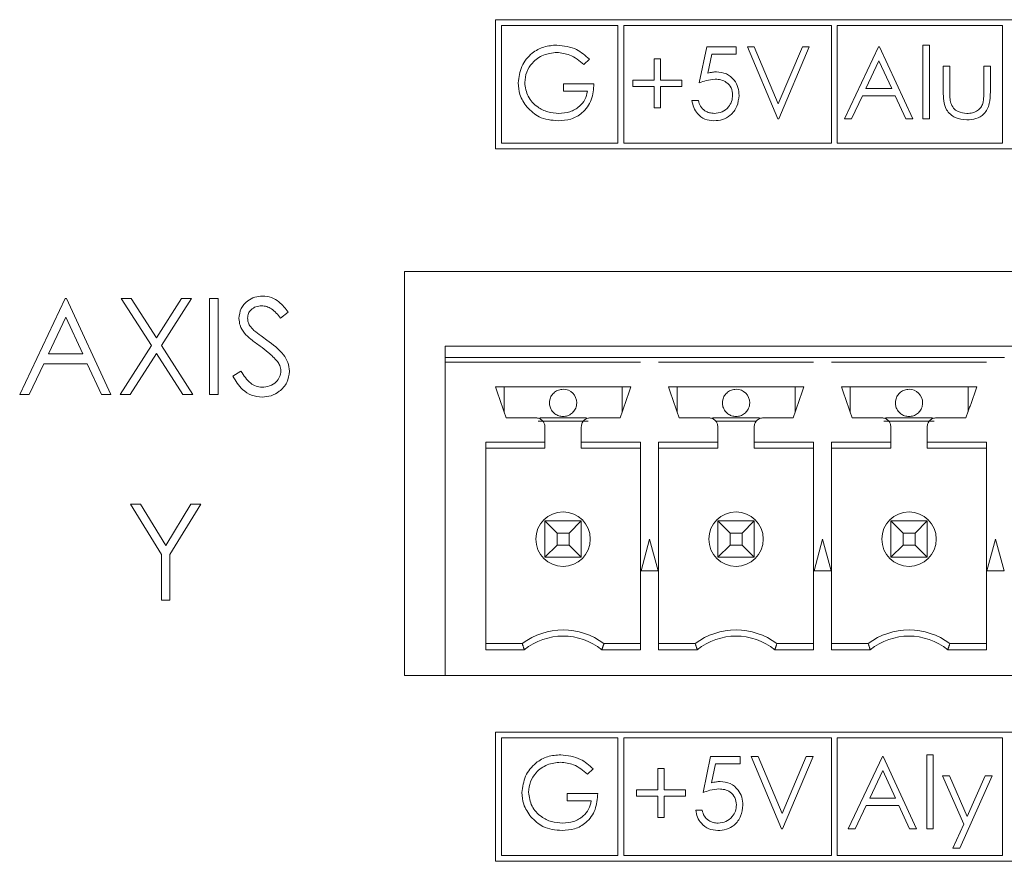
# Model space of a CAD drawing. Header units: inches. Extents: x 0.2 to 16.3, y 0.2 to 11.5.
# Tile 47 of 73: x 7.173 to 8.027, y 6.954 to 7.684. Entities that reach past the tile are written whole.
import ezdxf

# ---------------------------------------------------------------- set-up
doc = ezdxf.new("R2010")
doc.units = ezdxf.units.IN
doc.header["$MEASUREMENT"] = 0

msp = doc.modelspace()

# ---------------------------------------------------------------- linework, layer by layer
at = {"color": 7, "linetype": 'Continuous', "lineweight": 15}
for p, q in [((8.75977, 7.68368), (7.58557, 7.68368)), ((7.58557, 7.68368), (7.58557, 7.57171)), ((7.59057, 7.67868), (7.59057, 7.57671)), ((7.69168, 7.67868), (7.59057, 7.67868)), ((7.69168, 7.57671), (7.69168, 7.67868)), ((7.69668, 7.67868), (7.69668, 7.57671)), ((7.87686, 7.67868), (7.69668, 7.67868)), ((7.87686, 7.57671), (7.87686, 7.67868)), ((7.88186, 7.67868), (7.88186, 7.57671)), ((8.02514, 7.67868), (7.88186, 7.67868)), ((8.02514, 7.57671), (8.02514, 7.67868)), ((7.76222, 7.62888), (7.76863, 7.66013)), ((7.76863, 7.66013), (7.79427, 7.66013)), ((7.79427, 7.66013), (7.79427, 7.65372)), ((7.80389, 7.66013), (7.8099, 7.66013)), ((7.83033, 7.59763), (7.80389, 7.66013)), ((7.8099, 7.66013), (7.83073, 7.61088)), ((7.83073, 7.61088), (7.85156, 7.66013)), ((7.85757, 7.66013), (7.83113, 7.59763)), ((7.85156, 7.66013), (7.85757, 7.66013)), ((7.88802, 7.59763), (7.91767, 7.66013)), ((7.91767, 7.66013), (7.91847, 7.66013)), ((7.91847, 7.66013), (7.94732, 7.59763)), ((7.95613, 7.66173), (7.96174, 7.66173)), ((7.95613, 7.59763), (7.95613, 7.66173)), ((7.96174, 7.66173), (7.96174, 7.59763)), ((7.77301, 7.65372), (7.76965, 7.63728)), ((7.79427, 7.65372), (7.77301, 7.65372)), ((7.66687, 7.64946), (7.66206, 7.64491)), ((7.72296, 7.64971), (7.72857, 7.64971)), ((7.72296, 7.63129), (7.72296, 7.64971)), ((7.72857, 7.64971), (7.72857, 7.63129)), ((7.91801, 7.64795), (7.90669, 7.62407)), ((7.92903, 7.62407), (7.91801, 7.64795)), ((7.97376, 7.6433), (7.97937, 7.6433)), ((7.97376, 7.62148), (7.97376, 7.6433)), ((7.97937, 7.6433), (7.97937, 7.62212)), ((8.00902, 7.6433), (8.01462, 7.6433)), ((8.00902, 7.62212), (8.00902, 7.6433)), ((8.01462, 7.6433), (8.01462, 7.62107)), ((7.64443, 7.62808), (7.67087, 7.62808)), ((7.64443, 7.62167), (7.64443, 7.62808)), ((7.70453, 7.63129), (7.72296, 7.63129)), ((7.70453, 7.62568), (7.70453, 7.63129)), ((7.72296, 7.62568), (7.70453, 7.62568)), ((7.72296, 7.60725), (7.72296, 7.62568)), ((7.72857, 7.63129), (7.747, 7.63129)), ((7.72857, 7.62568), (7.72857, 7.60725)), ((7.747, 7.62568), (7.72857, 7.62568)), ((7.747, 7.63129), (7.747, 7.62568)), ((7.66527, 7.62167), (7.64443, 7.62167)), ((7.90365, 7.61766), (7.89414, 7.59763)), ((7.93198, 7.61766), (7.90365, 7.61766)), ((7.90669, 7.62407), (7.92903, 7.62407)), ((7.94122, 7.59763), (7.93198, 7.61766)), ((7.75581, 7.61366), (7.76142, 7.61366)), ((7.72857, 7.60725), (7.72296, 7.60725)), ((7.83113, 7.59763), (7.83033, 7.59763)), ((7.89414, 7.59763), (7.88802, 7.59763)), ((7.94732, 7.59763), (7.94122, 7.59763)), ((7.96174, 7.59763), (7.95613, 7.59763)), ((7.59057, 7.57671), (7.69168, 7.57671)), ((7.69668, 7.57671), (7.87686, 7.57671)), ((7.88186, 7.57671), (8.02514, 7.57671)), ((7.58557, 7.57171), (8.75977, 7.57171)), ((7.50644, 7.46532), (10.25144, 7.46532)), ((7.50644, 7.11532), (7.50644, 7.46532)), ((7.17284, 7.35871), (7.21237, 7.44204)), ((7.21237, 7.44204), (7.21344, 7.44204)), ((7.21344, 7.44204), (7.2519, 7.35871)), ((7.26098, 7.44204), (7.26961, 7.44204)), ((7.28712, 7.40121), (7.26098, 7.44204)), ((7.26961, 7.44204), (7.29143, 7.40795)), ((7.29143, 7.40795), (7.31325, 7.44204)), ((7.32188, 7.44204), (7.29575, 7.40121)), ((7.31325, 7.44204), (7.32188, 7.44204)), ((7.33737, 7.44204), (7.34485, 7.44204)), ((7.33737, 7.35871), (7.33737, 7.44204)), ((7.34485, 7.44204), (7.34485, 7.35871)), ((7.40575, 7.43007), (7.39899, 7.42495)), ((7.21282, 7.4258), (7.19773, 7.39396)), ((7.22751, 7.39396), (7.21282, 7.4258)), ((7.25991, 7.35871), (7.28712, 7.40121)), ((7.29143, 7.39446), (7.26854, 7.35871)), ((7.31432, 7.35871), (7.29143, 7.39446)), ((7.29575, 7.40121), (7.32295, 7.35871)), ((7.54171, 7.39091), (7.54171, 7.40075)), ((8.79644, 7.40075), (7.54171, 7.40075)), ((7.19773, 7.39396), (7.22751, 7.39396)), ((7.54171, 7.39091), (7.7112, 7.39091)), ((7.54171, 7.38697), (7.54171, 7.39091)), ((7.54171, 7.11532), (7.54171, 7.38697)), ((7.54171, 7.38697), (7.7112, 7.38697)), ((7.71116, 7.39091), (7.72699, 7.39091)), ((7.72695, 7.39091), (7.8612, 7.39091)), ((7.72695, 7.38697), (7.8612, 7.38697)), ((7.86116, 7.39091), (7.87699, 7.39091)), ((7.87695, 7.39091), (8.0112, 7.39091)), ((7.87695, 7.38697), (8.0112, 7.38697)), ((8.01116, 7.39091), (8.02699, 7.39091)), ((7.19367, 7.38542), (7.181, 7.35871)), ((7.23145, 7.38542), (7.19367, 7.38542)), ((7.24377, 7.35871), (7.23145, 7.38542)), ((7.35767, 7.37478), (7.36471, 7.37901)), ((7.70274, 7.36532), (7.58541, 7.36532)), ((7.59289, 7.34367), (7.59289, 7.36532)), ((7.69526, 7.36532), (7.69526, 7.34367)), ((7.85274, 7.36532), (7.73541, 7.36532)), ((7.74289, 7.34367), (7.74289, 7.36532)), ((7.84526, 7.36532), (7.84526, 7.34367)), ((8.00274, 7.36532), (7.88541, 7.36532)), ((7.89289, 7.34367), (7.89289, 7.36532)), ((7.99526, 7.36532), (7.99526, 7.34367)), ((7.181, 7.35871), (7.17284, 7.35871)), ((7.2519, 7.35871), (7.24377, 7.35871)), ((7.26854, 7.35871), (7.25991, 7.35871)), ((7.32295, 7.35871), (7.31432, 7.35871)), ((7.34485, 7.35871), (7.33737, 7.35871)), ((7.66582, 7.33579), (7.62233, 7.33579)), ((7.62379, 7.33855), (7.66436, 7.33855)), ((7.77379, 7.33855), (7.81436, 7.33855)), ((7.81183, 7.33579), (7.77632, 7.33579)), ((7.96582, 7.33579), (7.92233, 7.33579)), ((7.92379, 7.33855), (7.96436, 7.33855)), ((7.62833, 7.31744), (7.57695, 7.31744)), ((7.57695, 7.31744), (7.57695, 7.1376)), ((7.62833, 7.31217), (7.57695, 7.31217)), ((7.62833, 7.31217), (7.62833, 7.31744)), ((7.7112, 7.31744), (7.65982, 7.31744)), ((7.65982, 7.31217), (7.7112, 7.31217)), ((7.7112, 7.1376), (7.7112, 7.31744)), ((7.77833, 7.31744), (7.72695, 7.31744)), ((7.72695, 7.31744), (7.72695, 7.1376)), ((7.77833, 7.31217), (7.72695, 7.31217)), ((7.8612, 7.31744), (7.80982, 7.31744)), ((7.80982, 7.31217), (7.8612, 7.31217)), ((7.8612, 7.1376), (7.8612, 7.31744)), ((7.92833, 7.31744), (7.87695, 7.31744)), ((7.87695, 7.31744), (7.87695, 7.1376)), ((7.92833, 7.31217), (7.87695, 7.31217)), ((8.0112, 7.31744), (7.95982, 7.31744)), ((7.95982, 7.31217), (8.0112, 7.31217)), ((8.0112, 7.1376), (8.0112, 7.31744)), ((7.269, 7.26378), (7.27756, 7.26378)), ((7.2957, 7.22006), (7.269, 7.26378)), ((7.27756, 7.26378), (7.29946, 7.22797)), ((7.29946, 7.22797), (7.32133, 7.26378)), ((7.32989, 7.26378), (7.30318, 7.22006)), ((7.32133, 7.26378), (7.32989, 7.26378)), ((7.63888, 7.23863), (7.62833, 7.24918)), ((7.62833, 7.21768), (7.62833, 7.24918)), ((7.62833, 7.24918), (7.65982, 7.24918)), ((7.65982, 7.24918), (7.64927, 7.23863)), ((7.65982, 7.24918), (7.65982, 7.21768)), ((7.78888, 7.23863), (7.77833, 7.24918)), ((7.77833, 7.24918), (7.80982, 7.24918)), ((7.77833, 7.21768), (7.77833, 7.24918)), ((7.80982, 7.24918), (7.79927, 7.23863)), ((7.80982, 7.24918), (7.80982, 7.21768)), ((7.93888, 7.23863), (7.92833, 7.24918)), ((7.92833, 7.21768), (7.92833, 7.24918)), ((7.92833, 7.24918), (7.95982, 7.24918)), ((7.95982, 7.24918), (7.94927, 7.23863)), ((7.95982, 7.24918), (7.95982, 7.21768)), ((7.63888, 7.23863), (7.63888, 7.22823)), ((7.64927, 7.23863), (7.63888, 7.23863)), ((7.64927, 7.22823), (7.64927, 7.23863)), ((7.71907, 7.23343), (7.71169, 7.20587)), ((7.72646, 7.20587), (7.71907, 7.23343)), ((7.79927, 7.23863), (7.78888, 7.23863)), ((7.78888, 7.23863), (7.78888, 7.22823)), ((7.79927, 7.22823), (7.79927, 7.23863)), ((7.86907, 7.23343), (7.86169, 7.20587)), ((7.87646, 7.20587), (7.86907, 7.23343)), ((7.93888, 7.23863), (7.93888, 7.22823)), ((7.94927, 7.23863), (7.93888, 7.23863)), ((7.94927, 7.22823), (7.94927, 7.23863)), ((8.01907, 7.23343), (8.01169, 7.20587)), ((8.02646, 7.20587), (8.01907, 7.23343)), ((7.62833, 7.21768), (7.63888, 7.22823)), ((7.63888, 7.22823), (7.64927, 7.22823)), ((7.65982, 7.21768), (7.64927, 7.22823)), ((7.77833, 7.21768), (7.78888, 7.22823)), ((7.78888, 7.22823), (7.79927, 7.22823)), ((7.80982, 7.21768), (7.79927, 7.22823)), ((7.92833, 7.21768), (7.93888, 7.22823)), ((7.93888, 7.22823), (7.94927, 7.22823)), ((7.95982, 7.21768), (7.94927, 7.22823)), ((7.2957, 7.18045), (7.2957, 7.22006)), ((7.30318, 7.22006), (7.30318, 7.18045)), ((7.65982, 7.21768), (7.62833, 7.21768)), ((7.80982, 7.21768), (7.77833, 7.21768)), ((7.95982, 7.21768), (7.92833, 7.21768)), ((7.71169, 7.20587), (7.72646, 7.20587)), ((7.86169, 7.20587), (7.87646, 7.20587)), ((8.01169, 7.20587), (8.02646, 7.20587)), ((7.30318, 7.18045), (7.2957, 7.18045)), ((7.60864, 7.14288), (7.57695, 7.14288)), ((7.67951, 7.14288), (7.7112, 7.14288)), ((7.75864, 7.14288), (7.72695, 7.14288)), ((7.82951, 7.14288), (7.8612, 7.14288)), ((7.90864, 7.14288), (7.87695, 7.14288)), ((7.97951, 7.14288), (8.0112, 7.14288)), ((7.57695, 7.1376), (7.61045, 7.1376)), ((7.6777, 7.1376), (7.7112, 7.1376)), ((7.72695, 7.1376), (7.76045, 7.1376)), ((7.8277, 7.1376), (7.8612, 7.1376)), ((7.87695, 7.1376), (7.91045, 7.1376)), ((7.9777, 7.1376), (8.0112, 7.1376)), ((7.54171, 7.11532), (7.50644, 7.11532)), ((8.79644, 7.11532), (7.54171, 7.11532)), ((8.75977, 7.06617), (7.58557, 7.06617)), ((7.58557, 7.06617), (7.58557, 6.9542)), ((7.59057, 7.06117), (7.59057, 6.9592)), ((7.69168, 7.06117), (7.59057, 7.06117)), ((7.69168, 6.9592), (7.69168, 7.06117)), ((7.69668, 7.06117), (7.69668, 6.9592)), ((7.87686, 7.06117), (7.69668, 7.06117)), ((7.87686, 6.9592), (7.87686, 7.06117)), ((8.02514, 7.06117), (7.88186, 7.06117)), ((7.88186, 7.06117), (7.88186, 6.9592)), ((8.02514, 6.9592), (8.02514, 7.06117)), ((7.76548, 7.01371), (7.77189, 7.04496)), ((7.77189, 7.04496), (7.79754, 7.04496)), ((7.79754, 7.04496), (7.79754, 7.03855)), ((7.80715, 7.04496), (7.81316, 7.04496)), ((7.83359, 6.98246), (7.80715, 7.04496)), ((7.81316, 7.04496), (7.83399, 6.99571)), ((7.83399, 6.99571), (7.85483, 7.04496)), ((7.86084, 7.04496), (7.83439, 6.98246)), ((7.85483, 7.04496), (7.86084, 7.04496)), ((7.89129, 6.98246), (7.92093, 7.04496)), ((7.92093, 7.04496), (7.92173, 7.04496)), ((7.92173, 7.04496), (7.95058, 6.98246)), ((7.95939, 7.04657), (7.965, 7.04657)), ((7.95939, 6.98246), (7.95939, 7.04657)), ((7.965, 7.04657), (7.965, 6.98246)), ((7.77628, 7.03855), (7.77291, 7.02212)), ((7.79754, 7.03855), (7.77628, 7.03855)), ((7.67013, 7.0343), (7.66532, 7.02974)), ((7.72622, 7.03455), (7.73183, 7.03455)), ((7.72622, 7.01612), (7.72622, 7.03455)), ((7.73183, 7.03455), (7.73183, 7.01612)), ((7.92127, 7.03278), (7.90995, 7.00891)), ((7.93229, 7.00891), (7.92127, 7.03278)), ((7.97302, 7.02814), (7.97906, 7.02814)), ((7.99148, 6.98636), (7.97302, 7.02814)), ((7.97906, 7.02814), (7.99453, 6.99316)), ((8.01629, 7.02814), (7.98824, 6.96564)), ((7.99453, 6.99316), (8.01023, 7.02814)), ((8.01023, 7.02814), (8.01629, 7.02814)), ((7.6477, 7.01291), (7.67414, 7.01291)), ((7.6477, 7.0065), (7.6477, 7.01291)), ((7.70779, 7.01612), (7.72622, 7.01612)), ((7.70779, 7.01051), (7.70779, 7.01612)), ((7.72622, 7.01051), (7.70779, 7.01051)), ((7.72622, 6.99208), (7.72622, 7.01051)), ((7.73183, 7.01612), (7.75026, 7.01612)), ((7.73183, 7.01051), (7.73183, 6.99208)), ((7.75026, 7.01051), (7.73183, 7.01051)), ((7.75026, 7.01612), (7.75026, 7.01051)), ((7.66853, 7.0065), (7.6477, 7.0065)), ((7.90691, 7.0025), (7.89741, 6.98246)), ((7.93524, 7.0025), (7.90691, 7.0025)), ((7.90995, 7.00891), (7.93229, 7.00891)), ((7.94448, 6.98246), (7.93524, 7.0025)), ((7.75907, 6.99849), (7.76468, 6.99849)), ((7.73183, 6.99208), (7.72622, 6.99208)), ((7.98218, 6.96564), (7.99148, 6.98636)), ((7.83439, 6.98246), (7.83359, 6.98246)), ((7.89741, 6.98246), (7.89129, 6.98246)), ((7.95058, 6.98246), (7.94448, 6.98246)), ((7.965, 6.98246), (7.95939, 6.98246)), ((7.59057, 6.9592), (7.69168, 6.9592)), ((7.69668, 6.9592), (7.87686, 6.9592)), ((7.88186, 6.9592), (8.02514, 6.9592)), ((7.98824, 6.96564), (7.98218, 6.96564)), ((7.58557, 6.9542), (8.75977, 6.9542))]:
    msp.add_line(p, q, dxfattribs=at)
for centre in [(7.64407, 7.23343), (7.79407, 7.23343), (7.94407, 7.23343)]:
    msp.add_circle(centre, 0.02362, dxfattribs=at)
for centre, radius, start, end in [((7.64407, 7.35154), 0.01181, 0, 90), ((7.79407, 7.35154), 0.01181, 0, 90), ((7.94407, 7.35154), 0.01181, 0, 90), ((7.64407, 7.09563), 0.05906, 53.1301, 126.8699), ((7.64407, 7.09563), 0.05378, 51.29582, 128.70418), ((7.79407, 7.09563), 0.05906, 53.1301, 126.8699), ((7.79407, 7.09563), 0.05378, 51.29582, 128.70418), ((7.94407, 7.09563), 0.05906, 53.1301, 126.8699), ((7.94407, 7.09563), 0.05378, 51.29582, 128.70418)]:
    msp.add_arc(centre, radius, start, end, dxfattribs=at)
for points, knots in [([(7.60517, 7.62891), (7.60579, 7.63381), (7.60702, 7.6436), (7.61601, 7.65459), (7.62722, 7.6608), (7.63493, 7.66142), (7.63879, 7.66173)], [0, 0, 0, 0, 0.27959, 0.559072, 0.779411, 1, 1, 1, 1]), ([(7.63879, 7.66173), (7.64473, 7.66099), (7.65538, 7.65967), (7.66335, 7.65259), (7.66687, 7.64946)], [0, 0, 0, 0, 0.558579, 1, 1, 1, 1]), ([(7.6386, 7.65532), (7.63464, 7.65484), (7.62674, 7.65388), (7.61751, 7.64721), (7.61183, 7.63849), (7.61113, 7.63227), (7.61078, 7.62916)], [0, 0, 0, 0, 0.279847, 0.559554, 0.779847, 1, 1, 1, 1]), ([(7.66206, 7.64491), (7.6582, 7.64809), (7.65129, 7.65376), (7.64248, 7.65485), (7.6386, 7.65532)], [0, 0, 0, 0, 0.559839, 1, 1, 1, 1]), ([(7.76965, 7.63728), (7.771, 7.63765), (7.77341, 7.63832), (7.77591, 7.63844), (7.77701, 7.6385)], [0, 0, 0, 0, 0.560061, 1, 1, 1, 1]), ([(7.77701, 7.6385), (7.78, 7.63818), (7.78597, 7.63755), (7.79254, 7.63192), (7.7962, 7.62508), (7.79652, 7.6204), (7.79668, 7.61805)], [0, 0, 0, 0, 0.279688, 0.559025, 0.779291, 1, 1, 1, 1]), ([(7.61283, 7.60785), (7.61036, 7.61142), (7.60595, 7.61781), (7.60541, 7.62551), (7.60517, 7.62891)], [0, 0, 0, 0, 0.559316, 1, 1, 1, 1]), ([(7.61078, 7.62916), (7.61142, 7.62503), (7.6127, 7.61675), (7.62099, 7.60802), (7.63063, 7.60321), (7.63714, 7.6027), (7.6404, 7.60244)], [0, 0, 0, 0, 0.279061, 0.558584, 0.779236, 1, 1, 1, 1]), ([(7.67087, 7.62808), (7.67049, 7.62336), (7.66972, 7.61394), (7.66181, 7.6028), (7.65101, 7.59679), (7.64362, 7.59628), (7.63991, 7.59603)], [0, 0, 0, 0, 0.280351, 0.559367, 0.779371, 1, 1, 1, 1]), ([(7.77599, 7.63209), (7.77335, 7.63181), (7.76861, 7.63132), (7.76418, 7.62963), (7.76222, 7.62888)], [0, 0, 0, 0, 0.5594158, 1, 1, 1, 1]), ([(7.79107, 7.61829), (7.79084, 7.62045), (7.79037, 7.62477), (7.78616, 7.62947), (7.78107, 7.63179), (7.77769, 7.63199), (7.77599, 7.63209)], [0, 0, 0, 0, 0.279539, 0.558616, 0.779046, 1, 1, 1, 1]), ([(7.6404, 7.60244), (7.64363, 7.60269), (7.65007, 7.60318), (7.65799, 7.60783), (7.66347, 7.61425), (7.66467, 7.6192), (7.66527, 7.62167)], [0, 0, 0, 0, 0.280253, 0.559912, 0.779941, 1, 1, 1, 1]), ([(7.79668, 7.61805), (7.79631, 7.61481), (7.79558, 7.60833), (7.78996, 7.60079), (7.78254, 7.59661), (7.77743, 7.59622), (7.77488, 7.59603)], [0, 0, 0, 0, 0.279864, 0.559271, 0.779423, 1, 1, 1, 1]), ([(7.7752, 7.60244), (7.77755, 7.60271), (7.78223, 7.60326), (7.78745, 7.60754), (7.79063, 7.61276), (7.79092, 7.61645), (7.79107, 7.61829)], [0, 0, 0, 0, 0.279616, 0.559357, 0.779558, 1, 1, 1, 1]), ([(7.99423, 7.59683), (7.99075, 7.59711), (7.98383, 7.59765), (7.97411, 7.60679), (7.97389, 7.6159), (7.97376, 7.62148)], [0, 0, 0, 0, 0.28097, 0.559785, 1, 1, 1, 1]), ([(7.97937, 7.62212), (7.97936, 7.62011), (7.97935, 7.61652), (7.97998, 7.61299), (7.98026, 7.61144)], [0, 0, 0, 0, 0.560377, 1, 1, 1, 1]), ([(8.01462, 7.62107), (8.01457, 7.61766), (8.01447, 7.61087), (8.01008, 7.60196), (8.00226, 7.59734), (7.99691, 7.597), (7.99423, 7.59683)], [0, 0, 0, 0, 0.281501, 0.559646, 0.779298, 1, 1, 1, 1]), ([(8.00809, 7.61099), (8.00843, 7.61305), (8.00904, 7.61674), (8.00902, 7.62047), (8.00902, 7.62212)], [0, 0, 0, 0, 0.559371, 1, 1, 1, 1]), ([(7.77488, 7.59603), (7.7722, 7.5963), (7.76684, 7.59685), (7.76079, 7.60163), (7.75704, 7.60747), (7.75622, 7.61159), (7.75581, 7.61366)], [0, 0, 0, 0, 0.2796248, 0.5590196, 0.7793805, 1, 1, 1, 1]), ([(7.76142, 7.61366), (7.7619, 7.61189), (7.76287, 7.60837), (7.76669, 7.60479), (7.77094, 7.6028), (7.77378, 7.60256), (7.7752, 7.60244)], [0, 0, 0, 0, 0.28005, 0.559165, 0.779583, 1, 1, 1, 1]), ([(7.98026, 7.61144), (7.98095, 7.60991), (7.98233, 7.60685), (7.98735, 7.60319), (7.99165, 7.60273), (7.99428, 7.60244)], [0, 0, 0, 0, 0.2801169, 0.5605444, 1, 1, 1, 1]), ([(7.99428, 7.60244), (7.9959, 7.60253), (7.99915, 7.60272), (8.00331, 7.60468), (8.00647, 7.60751), (8.00755, 7.60983), (8.00809, 7.61099)], [0, 0, 0, 0, 0.28027, 0.560007, 0.780074, 1, 1, 1, 1]), ([(7.63991, 7.59603), (7.63407, 7.59656), (7.62364, 7.59751), (7.61614, 7.60469), (7.61283, 7.60785)], [0, 0, 0, 0, 0.559617, 1, 1, 1, 1]), ([(7.36301, 7.42473), (7.36337, 7.42769), (7.36409, 7.4336), (7.36979, 7.44003), (7.37659, 7.44358), (7.38123, 7.44398), (7.38354, 7.44418)], [0, 0, 0, 0, 0.279552, 0.558798, 0.779377, 1, 1, 1, 1]), ([(7.38354, 7.44418), (7.38611, 7.44393), (7.39124, 7.44342), (7.39927, 7.43852), (7.40329, 7.43328), (7.40575, 7.43007)], [0, 0, 0, 0, 0.279749, 0.5595, 1, 1, 1, 1]), ([(7.38271, 7.43563), (7.38102, 7.4355), (7.37764, 7.43524), (7.37357, 7.43264), (7.3709, 7.42907), (7.37063, 7.42641), (7.37049, 7.42508)], [0, 0, 0, 0, 0.280274, 0.559932, 0.77992, 1, 1, 1, 1]), ([(7.39899, 7.42495), (7.39663, 7.42797), (7.39335, 7.43217), (7.38718, 7.43529), (7.3842, 7.43552), (7.38271, 7.43563)], [0, 0, 0, 0, 0.559818, 0.779848, 1, 1, 1, 1]), ([(7.36767, 7.41204), (7.3662, 7.4142), (7.36358, 7.41806), (7.36319, 7.42269), (7.36301, 7.42473)], [0, 0, 0, 0, 0.55984, 1, 1, 1, 1]), ([(7.37049, 7.42508), (7.37059, 7.42392), (7.37078, 7.42159), (7.37259, 7.41776), (7.3747, 7.41562), (7.37598, 7.41431)], [0, 0, 0, 0, 0.279946, 0.559775, 1, 1, 1, 1]), ([(7.38132, 7.40071), (7.37861, 7.40263), (7.37376, 7.40605), (7.36953, 7.41021), (7.36767, 7.41204)], [0, 0, 0, 0, 0.56041, 1, 1, 1, 1]), ([(7.37598, 7.41431), (7.37804, 7.41272), (7.38171, 7.40987), (7.38551, 7.40719), (7.38718, 7.40602)], [0, 0, 0, 0, 0.559907, 1, 1, 1, 1]), ([(7.38718, 7.40602), (7.39241, 7.40215), (7.39968, 7.39676), (7.40588, 7.38673), (7.4065, 7.38166), (7.40682, 7.37912)], [0, 0, 0, 0, 0.560115, 0.780284, 1, 1, 1, 1]), ([(7.39635, 7.38742), (7.39378, 7.39017), (7.38919, 7.39508), (7.38373, 7.39898), (7.38132, 7.40071)], [0, 0, 0, 0, 0.559495, 1, 1, 1, 1]), ([(7.39934, 7.37924), (7.39913, 7.3809), (7.39877, 7.38387), (7.39709, 7.38633), (7.39635, 7.38742)], [0, 0, 0, 0, 0.558988, 1, 1, 1, 1]), ([(7.36471, 7.37901), (7.36719, 7.3752), (7.37064, 7.36989), (7.3777, 7.36567), (7.38124, 7.3653), (7.38301, 7.36512)], [0, 0, 0, 0, 0.55932, 0.779783, 1, 1, 1, 1]), ([(7.38301, 7.36512), (7.38525, 7.36534), (7.38973, 7.36579), (7.3952, 7.36916), (7.39868, 7.37396), (7.39912, 7.37748), (7.39934, 7.37924)], [0, 0, 0, 0, 0.280276, 0.560147, 0.780153, 1, 1, 1, 1]), ([(7.40682, 7.37912), (7.40635, 7.37571), (7.40542, 7.36889), (7.39876, 7.36163), (7.39106, 7.35722), (7.38569, 7.35679), (7.38301, 7.35657)], [0, 0, 0, 0, 0.2791837, 0.5590853, 0.7794466, 1, 1, 1, 1]), ([(7.38301, 7.35657), (7.37993, 7.35688), (7.37376, 7.3575), (7.36426, 7.36378), (7.36017, 7.37061), (7.35767, 7.37478)], [0, 0, 0, 0, 0.279879, 0.559665, 1, 1, 1, 1]), ([(7.64407, 7.36335), (7.64275, 7.36322), (7.64009, 7.36296), (7.63656, 7.36092), (7.63387, 7.35793), (7.63251, 7.35461), (7.63226, 7.35241), (7.63226, 7.35154), (7.63226, 7.35154)], [0, 0, 0, 0, 0.214693, 0.429386, 0.644081, 0.858775, 0.999788, 1, 1, 1, 1]), ([(7.79407, 7.36335), (7.79275, 7.36322), (7.79009, 7.36296), (7.78656, 7.36092), (7.78387, 7.35793), (7.78251, 7.35461), (7.78226, 7.35241), (7.78226, 7.35154), (7.78226, 7.35154)], [0, 0, 0, 0, 0.214695, 0.429388, 0.644081, 0.858776, 0.999788, 1, 1, 1, 1]), ([(7.94407, 7.36335), (7.94275, 7.36322), (7.94009, 7.36296), (7.93656, 7.36092), (7.93387, 7.35793), (7.93251, 7.35461), (7.93226, 7.35241), (7.93226, 7.35154), (7.93226, 7.35154)], [0, 0, 0, 0, 0.214694, 0.429387, 0.644081, 0.858776, 0.999788, 1, 1, 1, 1]), ([(7.63226, 7.35154), (7.63236, 7.35042), (7.63257, 7.3479), (7.6343, 7.34456), (7.63697, 7.3419), (7.64024, 7.3401), (7.64277, 7.33985), (7.64407, 7.33973)], [0, 0, 0, 0, 0.1808263, 0.4095528, 0.5903791, 0.7897957, 1, 1, 1, 1]), ([(7.64407, 7.33973), (7.6454, 7.33986), (7.64806, 7.34012), (7.65159, 7.34216), (7.65428, 7.34515), (7.65564, 7.34847), (7.65589, 7.35067), (7.65589, 7.35154), (7.65589, 7.35154)], [0, 0, 0, 0, 0.2146942, 0.4293867, 0.6440795, 0.8587739, 0.9997856, 1, 1, 1, 1]), ([(7.78226, 7.35154), (7.78236, 7.35042), (7.78257, 7.3479), (7.7843, 7.34456), (7.78697, 7.3419), (7.79024, 7.3401), (7.79277, 7.33985), (7.79407, 7.33973)], [0, 0, 0, 0, 0.180826, 0.409553, 0.590378, 0.789794, 1, 1, 1, 1]), ([(7.79407, 7.33973), (7.7954, 7.33986), (7.79806, 7.34012), (7.80159, 7.34216), (7.80428, 7.34515), (7.80564, 7.34847), (7.80589, 7.35067), (7.80589, 7.35154), (7.80589, 7.35154)], [0, 0, 0, 0, 0.214693, 0.429385, 0.64408, 0.858774, 0.999786, 1, 1, 1, 1]), ([(7.93226, 7.35154), (7.93236, 7.35042), (7.93257, 7.3479), (7.9343, 7.34456), (7.93697, 7.3419), (7.94024, 7.3401), (7.94277, 7.33985), (7.94407, 7.33973)], [0, 0, 0, 0, 0.180826, 0.409553, 0.590378, 0.789796, 1, 1, 1, 1]), ([(7.94407, 7.33973), (7.9454, 7.33986), (7.94806, 7.34012), (7.95159, 7.34216), (7.95428, 7.34515), (7.95564, 7.34847), (7.95589, 7.35067), (7.95589, 7.35154), (7.95589, 7.35154)], [0, 0, 0, 0, 0.214693, 0.429386, 0.64408, 0.858774, 0.999786, 1, 1, 1, 1]), ([(7.62833, 7.33067), (7.62821, 7.33171), (7.62797, 7.33377), (7.62615, 7.33637), (7.62355, 7.33819), (7.62148, 7.33843), (7.62045, 7.33855)], [0, 0, 0, 0, 0.250001, 0.5, 0.749999, 1, 1, 1, 1]), ([(7.6677, 7.33855), (7.66667, 7.33843), (7.6646, 7.33819), (7.662, 7.33637), (7.66018, 7.33377), (7.65994, 7.33171), (7.65982, 7.33067)], [0, 0, 0, 0, 0.2499983, 0.5000006, 0.7499987, 1, 1, 1, 1]), ([(7.77833, 7.33067), (7.77821, 7.33171), (7.77797, 7.33377), (7.77615, 7.33637), (7.77355, 7.33819), (7.77148, 7.33843), (7.77045, 7.33855)], [0, 0, 0, 0, 0.2500013, 0.4999994, 0.7500017, 1, 1, 1, 1]), ([(7.8177, 7.33855), (7.81667, 7.33843), (7.8146, 7.33819), (7.812, 7.33637), (7.81018, 7.33377), (7.80994, 7.33171), (7.80982, 7.33067)], [0, 0, 0, 0, 0.250001, 0.5, 0.749999, 1, 1, 1, 1]), ([(7.92833, 7.33067), (7.92821, 7.33171), (7.92797, 7.33377), (7.92615, 7.33637), (7.92355, 7.33819), (7.92148, 7.33843), (7.92045, 7.33855)], [0, 0, 0, 0, 0.250001, 0.4999997, 0.7500005, 1, 1, 1, 1]), ([(7.9677, 7.33855), (7.96667, 7.33843), (7.9646, 7.33819), (7.962, 7.33637), (7.96018, 7.33377), (7.95994, 7.33171), (7.95982, 7.33067)], [0, 0, 0, 0, 0.2499995, 0.5000003, 0.749999, 1, 1, 1, 1]), ([(7.60843, 7.01374), (7.60905, 7.01864), (7.61028, 7.02843), (7.61927, 7.03942), (7.63048, 7.04564), (7.63819, 7.04626), (7.64205, 7.04657)], [0, 0, 0, 0, 0.2795906, 0.5590712, 0.7794109, 1, 1, 1, 1]), ([(7.64205, 7.04657), (7.648, 7.04583), (7.65865, 7.0445), (7.66661, 7.03742), (7.67013, 7.0343)], [0, 0, 0, 0, 0.558578, 1, 1, 1, 1]), ([(7.64186, 7.04016), (7.63791, 7.03968), (7.63, 7.03871), (7.62077, 7.03204), (7.6151, 7.02332), (7.61439, 7.0171), (7.61404, 7.01399)], [0, 0, 0, 0, 0.279848, 0.559555, 0.779847, 1, 1, 1, 1]), ([(7.66532, 7.02974), (7.66146, 7.03292), (7.65456, 7.0386), (7.64574, 7.03968), (7.64186, 7.04016)], [0, 0, 0, 0, 0.559839, 1, 1, 1, 1]), ([(7.77291, 7.02212), (7.77426, 7.02249), (7.77667, 7.02315), (7.77917, 7.02328), (7.78027, 7.02333)], [0, 0, 0, 0, 0.560067, 1, 1, 1, 1]), ([(7.78027, 7.02333), (7.78326, 7.02301), (7.78923, 7.02238), (7.7958, 7.01675), (7.79946, 7.00991), (7.79978, 7.00523), (7.79994, 7.00288)], [0, 0, 0, 0, 0.2796886, 0.5590255, 0.7792931, 1, 1, 1, 1]), ([(7.6161, 6.99268), (7.61363, 6.99625), (7.60922, 7.00264), (7.60867, 7.01035), (7.60843, 7.01374)], [0, 0, 0, 0, 0.559318, 1, 1, 1, 1]), ([(7.61404, 7.01399), (7.61468, 7.00986), (7.61596, 7.00159), (7.62425, 6.99285), (7.63389, 6.98805), (7.64041, 6.98753), (7.64366, 6.98727)], [0, 0, 0, 0, 0.279062, 0.558584, 0.779237, 1, 1, 1, 1]), ([(7.67414, 7.01291), (7.67375, 7.00819), (7.67299, 6.99878), (7.66508, 6.98763), (7.65427, 6.98162), (7.64688, 6.98112), (7.64318, 6.98086)], [0, 0, 0, 0, 0.280352, 0.559367, 0.779371, 1, 1, 1, 1]), ([(7.77926, 7.01692), (7.77661, 7.01665), (7.77188, 7.01616), (7.76744, 7.01446), (7.76548, 7.01371)], [0, 0, 0, 0, 0.559418, 1, 1, 1, 1]), ([(7.79433, 7.00312), (7.7941, 7.00529), (7.79364, 7.00961), (7.78943, 7.0143), (7.78433, 7.01663), (7.78095, 7.01682), (7.77926, 7.01692)], [0, 0, 0, 0, 0.279538, 0.558615, 0.779047, 1, 1, 1, 1]), ([(7.64366, 6.98727), (7.64689, 6.98752), (7.65333, 6.98801), (7.66125, 6.99266), (7.66674, 6.99908), (7.66793, 7.00403), (7.66853, 7.0065)], [0, 0, 0, 0, 0.2802536, 0.559912, 0.7799406, 1, 1, 1, 1]), ([(7.79994, 7.00288), (7.79957, 6.99964), (7.79884, 6.99316), (7.79323, 6.98562), (7.7858, 6.98144), (7.7807, 6.98106), (7.77814, 6.98086)], [0, 0, 0, 0, 0.2798638, 0.5592706, 0.7794233, 1, 1, 1, 1]), ([(7.77847, 6.98727), (7.78081, 6.98755), (7.78549, 6.9881), (7.79071, 6.99237), (7.79389, 6.9976), (7.79418, 7.00128), (7.79433, 7.00312)], [0, 0, 0, 0, 0.279617, 0.559357, 0.779557, 1, 1, 1, 1]), ([(7.77814, 6.98086), (7.77546, 6.98114), (7.77011, 6.98168), (7.76405, 6.98647), (7.7603, 6.9923), (7.75948, 6.99643), (7.75907, 6.99849)], [0, 0, 0, 0, 0.2796245, 0.5590176, 0.7793785, 1, 1, 1, 1]), ([(7.76468, 6.99849), (7.76517, 6.99672), (7.76613, 6.9932), (7.76995, 6.98963), (7.7742, 6.98764), (7.77705, 6.98739), (7.77847, 6.98727)], [0, 0, 0, 0, 0.280052, 0.559167, 0.779584, 1, 1, 1, 1]), ([(7.64318, 6.98086), (7.63734, 6.98139), (7.62691, 6.98235), (7.6194, 6.98952), (7.6161, 6.99268)], [0, 0, 0, 0, 0.559617, 1, 1, 1, 1])]:
    msp.add_open_spline(points, degree=3, knots=knots, dxfattribs=at)
for points in [[(7.59467, 7.33855), (7.58541, 7.36532)], [(7.70274, 7.36532), (7.69348, 7.33855)], [(7.74467, 7.33855), (7.73541, 7.36532)], [(7.85274, 7.36532), (7.84348, 7.33855)], [(7.89467, 7.33855), (7.88541, 7.36532)], [(8.00274, 7.36532), (7.99348, 7.33855)], [(7.62045, 7.33855), (7.59467, 7.33855)], [(7.69348, 7.33855), (7.6677, 7.33855)], [(7.77045, 7.33855), (7.74467, 7.33855)], [(7.84348, 7.33855), (7.8177, 7.33855)], [(7.92045, 7.33855), (7.89467, 7.33855)], [(7.99348, 7.33855), (7.9677, 7.33855)], [(7.62833, 7.31744), (7.62833, 7.33067)], [(7.65982, 7.33067), (7.65982, 7.31744)], [(7.77833, 7.31744), (7.77833, 7.33067)], [(7.80982, 7.33067), (7.80982, 7.31744)], [(7.92833, 7.31744), (7.92833, 7.33067)], [(7.95982, 7.33067), (7.95982, 7.31744)], [(7.65982, 7.31744), (7.65982, 7.31217)], [(7.77833, 7.31217), (7.77833, 7.31744)], [(7.80982, 7.31744), (7.80982, 7.31217)], [(7.92833, 7.31217), (7.92833, 7.31744)], [(7.95982, 7.31744), (7.95982, 7.31217)], [(7.61045, 7.1376), (7.60864, 7.14288)], [(7.6777, 7.1376), (7.67951, 7.14288)], [(7.76045, 7.1376), (7.75864, 7.14288)], [(7.8277, 7.1376), (7.82951, 7.14288)], [(7.91045, 7.1376), (7.90864, 7.14288)], [(7.97951, 7.14288), (7.9777, 7.1376)]]:
    msp.add_open_spline(points, degree=1, dxfattribs=at)

doc.saveas('drawing.dxf')
